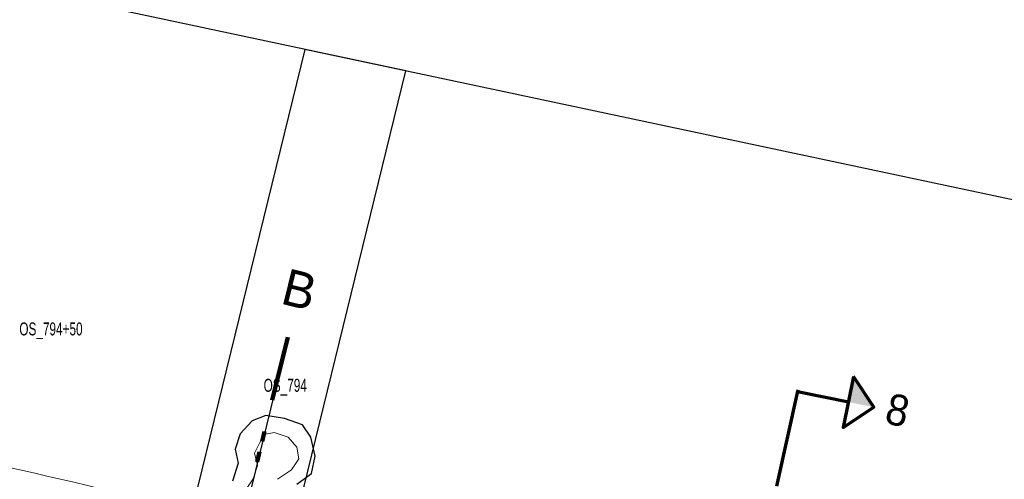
# Model space of a CAD drawing. Header units: metres. Extents: x 63969 to 66720, y 402115 to 403595.
# Tile 17 of 52: x 65467 to 65657, y 403318 to 403407. Entities that reach past the tile are written whole.
import ezdxf
from ezdxf.enums import TextEntityAlignment as Align

# ---------------------------------------------------------------- set-up
doc = ezdxf.new("R2010")
doc.units = ezdxf.units.M
doc.linetypes.add('BLADGRENS', pattern=[31, 12.5, -6.25, 2, -2, 2, -6.25])
doc.linetypes.add('CENTER2', pattern=[28.575, 19.05, -3.175, 3.175, -3.175])
for name, color, linetype, lineweight in [('BS-KRUINLIJN', 253, 'CONTINUOUS', 0), ('BS-OVERIGE-TEKSTEN', 253, 'CONTINUOUS', 0), ('Plts-Dwarsprofiel', 5, 'CENTER2', 70), ('Plts-Dwarsprofiel @ 1', 5, 'CENTER2', 70), ('TM-Bladgrens', 5, 'BLADGRENS', 90)]:
    doc.layers.add(name, color=color, linetype=linetype, lineweight=lineweight)
doc.layers.add('BS-SCHEIDINGSLIJN-TALUDBEKLEDING', color=253, linetype='CONTINUOUS')
doc.layers.add('DWARSPROFIEL_LOKATIE', color=125, linetype='CONTINUOUS')
doc.layers.add('TO-Viewport', color=152, linetype='CONTINUOUS', plot=False)
doc.styles.add('StagCAD', font='StagCAD.ttf')

# ---------------------------------------------------------------- blocks, each defined once
blk = doc.blocks.new('dwp-pijl')
at = {"layer": 'Plts-Dwarsprofiel', "linetype": 'Continuous', "ltscale": 0.5}
blk.add_line((0, 0), (7.27, -6.87), dxfattribs=at)
at = {"layer": 'Plts-Dwarsprofiel', "linetype": 'Continuous', "ltscale": 0.5, "flags": 128}
blk.add_lwpolyline([(10.7, -3.24), (3.83, -10.5), (10.9, -10.3), (10.7, -3.24)], dxfattribs=at)
at = {"layer": 'Plts-Dwarsprofiel', "linetype": 'Continuous', "ltscale": 0.5}
blk.add_solid([(7.27, -6.87), (10.9, -10.3), (10.7, -3.24)], dxfattribs=at)

msp = doc.modelspace()

# ---------------------------------------------------------------- linework, layer by layer
at = {"layer": 'BS-KRUINLIJN'}
msp.add_polyline3d([(65517.17, 403317.9, 0), (65519.87, 403319.72, 0), (65521.28, 403321.83, 0), (65520.88, 403324.1, 0), (65519.19, 403326.03, 0), (65516.54, 403326.91, 0), (65514.6, 403326.57, 0), (65513.66, 403324.9, 0), (65512.71, 403322.92, 0), (65513.31, 403320.59, 0), (65512.48, 403318.02, 0), (65511.13, 403316, 0)], dxfattribs=at)
at = {"layer": 'BS-OVERIGE-TEKSTEN'}
msp.add_arc((65245.4, 402324.17), 1020, 76.22349, 81.03591, dxfattribs=at)
at = {"layer": 'BS-SCHEIDINGSLIJN-TALUDBEKLEDING'}
msp.add_lwpolyline([(65520.91, 403316.97), (65523.69, 403319.01), (65524.41, 403322.36), (65523.61, 403326.05), (65521.95, 403328.4), (65518.5, 403329.64), (65514.89, 403330.2), (65512.27, 403329.16), (65509.94, 403326.69), (65509.01, 403323.74), (65509.56, 403321.04), (65508.45, 403317.53)], dxfattribs=at)
at = {"layer": 'DWARSPROFIEL_LOKATIE'}
msp.add_line((65480.84, 403188.62), (65516.55, 403334.31), dxfattribs=at)
at = {"layer": 'Plts-Dwarsprofiel'}
msp.add_line((65617.55, 403335.16), (65595.83, 403237.72), dxfattribs=at)
at = {"layer": 'TM-Bladgrens'}
msp.add_line((65479.24, 403182.64), (65520.04, 403349.08), dxfattribs=at)
at = {"layer": 'TO-Viewport'}
for points in [[(65465.68, 403085.33), (65541.91, 403396.74), (64656.02, 403584.99), (64583.17, 403242.19), (65459.44, 403055.98)], [(65446.1, 403089.49), (65725.62, 403030.06), (65698.46, 402902.23), (65940.5, 402850.8), (66276.42, 402886.97), (66216.98, 403253.29), (65522.44, 403400.87), (65446.1, 403089.49)]]:
    msp.add_lwpolyline(points, dxfattribs=at)

# ---------------------------------------------------------------- block references
at = {"layer": 'Plts-Dwarsprofiel @ 1', "rotation": 31.6620134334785}
msp.add_blockref('dwp-pijl', (65617.48, 403334.85), dxfattribs=at)

# ---------------------------------------------------------------- texts
at = {"layer": 'DWARSPROFIEL_LOKATIE', "color": 203, "width": 0.68}
msp.add_text('OS_794+50', height=2.5, dxfattribs=at).set_placement((65467.35, 403345.67))
at = {"layer": 'DWARSPROFIEL_LOKATIE', "width": 0.68}
msp.add_text('OS_794', height=2.5, dxfattribs=at).set_placement((65514.48, 403334.79))
at = {"layer": 'Plts-Dwarsprofiel', "linetype": 'Continuous', "ltscale": 0.5, "style": 'StagCAD', "width": 0.96}
msp.add_text('8', height=6, rotation=347.6034, dxfattribs=at).set_placement((65636.78, 403331.26), align=Align.MIDDLE)
at = {"layer": 'TM-Bladgrens', "linetype": 'Continuous', "style": 'StagCAD'}
msp.add_text('B', height=7, rotation=346.1814, dxfattribs=at).set_placement((65520.04, 403349.08), align=Align.BOTTOM_CENTER)

doc.saveas('drawing.dxf')
